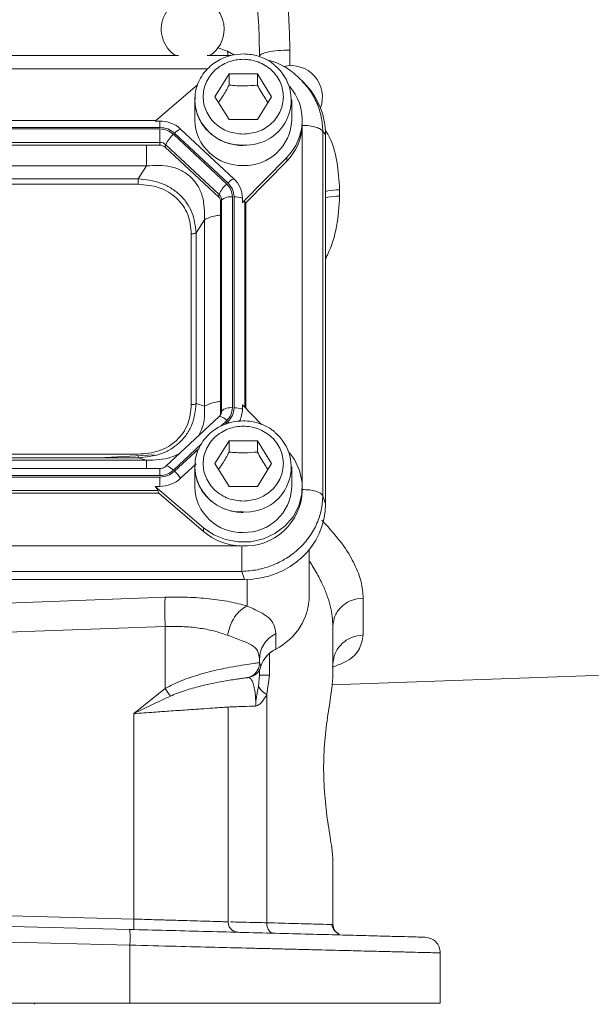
# Model space of a CAD drawing. Header units: inches. Extents: x 0.3 to 33.9, y 0.2 to 21.7.
# Tile 6 of 22: x 8.4 to 10.6, y 6.7 to 10.5. Entities that reach past the tile are written whole.
import ezdxf

# ---------------------------------------------------------------- set-up
doc = ezdxf.new("R2010")
doc.units = ezdxf.units.IN
doc.header["$MEASUREMENT"] = 0

msp = doc.modelspace()

# ---------------------------------------------------------------- linework, layer by layer
at = {"color": 8, "linetype": 'Continuous', "lineweight": 15}
for p, q in [((9.19965, 10.36473), (9.16213, 10.37699)), ((9.20199, 10.34542), (9.19965, 10.36473)), ((9.19965, 10.36473), (9.22428, 10.35025)), ((9.43754, 10.36895), (9.43754, 10.30975)), ((9.12278, 10.29687), (6.02039, 10.29687)), ((9.48455, 8.7093), (9.48455, 10.07863)), ((9.26565, 9.00583), (9.26565, 9.78936)), ((9.1735, 8.93363), (9.19652, 8.95512)), ((9.1891, 8.94011), (9.20084, 8.95108)), ((8.99323, 8.76534), (9.0983, 8.86343)), ((8.99756, 8.7613), (9.09073, 8.84828)), ((8.94095, 8.74512), (8.94095, 8.77207)), ((9.27482, 8.34883), (9.27482, 8.24727)), ((9.36035, 8.06634), (9.36035, 7.98327))]:
    msp.add_line(p, q, dxfattribs=at)
at = {"color": 7, "linetype": 'Continuous', "lineweight": 15}
for p, q in [((9.01195, 10.3482), (6.13152, 10.3482)), ((9.21195, 10.3482), (9.12152, 10.3482)), ((9.25411, 10.3471), (9.25411, 10.347)), ((9.15173, 10.19091), (9.20573, 10.27823)), ((9.20573, 10.27823), (9.31373, 10.27823)), ((9.20573, 10.27823), (9.20573, 10.23522)), ((9.31373, 10.27823), (9.36773, 10.19091)), ((9.31373, 10.27823), (9.31373, 10.23522)), ((9.08512, 10.23685), (8.92312, 10.09826)), ((9.48796, 10.24586), (9.48296, 10.2516)), ((9.50046, 10.23432), (9.48908, 10.24683)), ((9.07473, 10.17944), (9.07502, 10.18903)), ((9.20573, 10.10359), (9.15173, 10.19091)), ((9.36773, 10.19091), (9.31373, 10.10359)), ((9.07473, 10.17944), (9.07473, 10.10131)), ((9.44473, 10.10131), (9.44473, 10.17944)), ((8.94095, 10.0736), (6.20352, 10.0736)), ((8.9258, 10.10055), (6.21867, 10.10055)), ((8.92312, 10.09826), (8.94095, 10.09826)), ((8.94095, 10.09826), (8.94095, 10.0736)), ((9.31373, 10.10359), (9.20573, 10.10359)), ((9.48466, 10.08173), (9.48473, 10.08698)), ((9.48473, 10.08698), (9.48473, 10.10131)), ((8.94095, 10.06789), (6.20352, 10.06789)), ((8.94095, 10.01684), (8.94095, 10.06789)), ((9.19652, 9.85789), (8.99323, 10.04767)), ((9.20084, 9.86193), (8.99756, 10.05171)), ((9.22359, 9.87779), (9.02031, 10.06757)), ((9.56334, 8.66817), (9.56334, 10.05804)), ((9.57372, 10.04663), (9.56334, 10.05804)), ((9.57372, 8.63737), (9.57372, 10.04663)), ((8.94095, 10.01684), (6.20352, 10.01684)), ((8.94095, 10.00623), (6.20352, 10.00623)), ((8.94095, 10.00623), (8.94095, 10.01684)), ((8.96146, 9.9983), (8.96399, 10.00793)), ((9.16474, 9.80851), (8.96146, 9.9983)), ((9.16727, 9.81815), (8.96399, 10.00793)), ((9.25646, 9.78706), (9.42562, 9.9594)), ((9.42562, 9.9594), (9.42562, 9.94507)), ((8.89082, 9.92724), (6.25365, 9.92724)), ((8.85878, 9.87743), (8.89082, 9.92724)), ((9.26923, 9.78574), (9.42562, 9.94507)), ((8.85878, 9.87743), (6.28569, 9.87743)), ((8.85878, 9.85669), (6.28569, 9.85669)), ((9.16474, 9.80851), (9.16727, 9.81815)), ((9.21817, 9.00393), (9.21817, 9.80908)), ((9.22429, 9.00393), (9.22429, 9.80908)), ((9.62754, 9.83581), (9.62754, 9.81133)), ((9.17323, 9.78937), (9.17681, 9.79664)), ((9.17323, 8.98422), (9.17323, 9.78937)), ((9.17681, 8.99149), (9.17681, 9.79664)), ((9.25646, 9.78706), (9.25646, 9.80371)), ((9.26923, 9.78574), (9.26565, 9.78936)), ((9.26923, 9.00219), (9.26923, 9.78574)), ((9.07961, 9.67126), (9.11166, 9.72107)), ((9.11166, 9.00952), (9.11166, 9.72107)), ((9.06143, 9.01578), (9.06143, 9.6675)), ((9.07961, 9.01954), (9.07961, 9.67126)), ((9.07961, 9.01954), (9.11166, 9.00952)), ((9.17323, 8.98422), (9.17681, 8.99149)), ((9.25646, 9.0152), (9.25646, 8.99855)), ((9.32974, 8.94054), (9.25646, 9.0152)), ((9.16785, 8.97077), (8.96457, 8.78099)), ((9.17376, 8.97865), (9.16901, 8.97142)), ((9.17362, 8.97836), (9.17317, 8.97752)), ((9.15173, 8.79054), (9.20573, 8.87785)), ((9.20573, 8.87785), (9.31373, 8.87785)), ((9.20573, 8.87785), (9.20573, 8.83485)), ((9.31373, 8.87785), (9.36773, 8.79054)), ((9.31373, 8.87785), (9.31373, 8.83485)), ((6.25365, 8.80335), (8.89082, 8.80335)), ((6.28569, 8.82659), (8.85878, 8.82659)), ((6.28569, 8.81337), (8.85878, 8.81337)), ((8.91961, 8.82366), (8.70935, 8.81337)), ((8.85878, 8.81337), (8.89082, 8.80335)), ((8.94095, 8.77207), (6.20352, 8.77207)), ((9.02031, 8.73468), (9.07944, 8.78989)), ((9.07473, 8.77907), (9.07502, 8.78866)), ((9.07473, 8.77907), (9.07473, 8.70094)), ((9.20573, 8.70322), (9.15173, 8.79054)), ((9.36773, 8.79054), (9.31373, 8.70322)), ((9.44473, 8.70094), (9.44473, 8.77907)), ((6.20352, 8.74512), (8.94095, 8.74512)), ((6.20352, 8.73941), (8.94095, 8.73941)), ((8.94095, 8.73941), (8.94095, 8.704)), ((6.21131, 8.68835), (8.93315, 8.68835)), ((8.92312, 8.704), (9.10772, 8.54608)), ((8.92312, 8.704), (8.94095, 8.704)), ((8.93706, 8.67774), (8.93315, 8.68835)), ((9.31373, 8.70322), (9.20573, 8.70322)), ((9.48473, 8.68661), (9.48473, 8.70094)), ((6.20741, 8.67774), (8.93706, 8.67774)), ((8.93706, 8.67774), (9.10772, 8.53174)), ((9.57372, 8.63737), (9.56334, 8.66817)), ((9.10772, 8.54608), (9.10772, 8.53174)), ((5.89368, 8.47672), (9.25079, 8.47672)), ((9.51173, 8.46283), (9.51173, 8.28703)), ((5.87997, 8.34868), (9.26449, 8.34868)), ((5.89036, 8.37948), (9.25411, 8.37948)), ((9.26449, 8.34868), (9.25411, 8.37948)), ((8.27481, 8.25567), (8.96162, 8.2804)), ((9.71754, 8.2777), (9.71754, 8.1367)), ((8.27481, 8.14379), (8.96162, 8.16853)), ((8.96162, 8.16853), (8.96162, 7.93192)), ((9.60173, 8.17083), (9.60173, 7.97885)), ((9.38335, 8.14184), (9.38335, 8.08311)), ((9.32173, 8.04396), (9.32173, 8.03131)), ((9.32173, 8.03131), (9.32166, 8.03129)), ((9.32173, 8.03131), (9.32686, 8.01763)), ((9.32246, 8.00363), (9.32285, 8.00627)), ((9.60188, 8.01681), (9.60173, 8.01666)), ((9.28886, 7.97704), (9.29178, 7.97805)), ((9.28987, 7.97833), (9.29005, 7.97831)), ((9.29039, 7.97827), (9.29469, 7.97918)), ((9.31401, 8.00167), (9.31321, 8.00167)), ((9.31759, 7.93983), (9.32173, 7.98327)), ((9.32173, 8.0041), (9.32173, 7.98327)), ((9.36035, 7.98327), (9.34963, 7.9092)), ((9.59862, 7.94655), (11.11337, 7.99944)), ((8.84162, 7.83677), (8.96162, 7.93192)), ((9.34963, 7.9092), (9.34963, 7.03842)), ((9.20173, 7.04194), (9.20173, 7.8616)), ((8.84162, 7.05237), (8.84162, 7.83677)), ((9.60173, 7.03147), (9.60173, 7.27348)), ((9.60173, 7.23567), (9.60188, 7.23553)), ((8.27481, 7.06721), (8.84162, 7.05237)), ((8.82558, 7.01283), (7.57173, 7.04566)), ((9.60173, 7.03147), (9.59423, 7.03168)), ((8.82715, 6.95285), (7.57173, 6.98572)), ((8.82715, 6.95285), (8.82715, 6.73117)), ((10.01173, 6.73117), (10.01173, 6.92332)), ((8.82715, 6.73117), (7.57173, 6.73117)), ((8.46223, 6.72715), (8.46223, 6.73117))]:
    msp.add_line(p, q, dxfattribs=at)
at = {"color": 7, "linetype": 'Continuous', "lineweight": 15, "flags": 128}
for points in [[(9.16901, 8.97142), (9.16861, 8.97127), (9.16785, 8.97077)], [(9.10772, 8.54608), (9.14723, 8.51903), (9.19207, 8.50061), (9.24012, 8.49169), (9.2891, 8.49269), (9.33669, 8.50356), (9.38062, 8.52379), (9.41883, 8.55241), (9.4495, 8.58808), (9.47116, 8.6291), (9.48281, 8.67353), (9.48388, 8.71925), (9.47432, 8.76411), (9.45459, 8.80597), (9.43601, 8.83149)], [(9.38131, 8.08106), (9.38224, 8.08086), (9.38307, 8.08149), (9.38335, 8.08311)]]:
    msp.add_lwpolyline(points, dxfattribs=at)
at = {"color": 8, "linetype": 'Continuous', "lineweight": 15, "flags": 128}
for points in [[(9.20084, 8.95108), (9.20408, 8.94797), (9.20578, 8.94626)], [(8.96457, 8.78099), (8.96533, 8.78149), (8.96751, 8.78182), (8.97048, 8.7812), (8.97414, 8.77964), (8.97838, 8.77718), (8.98308, 8.77391), (8.98808, 8.76992), (8.99323, 8.76534)]]:
    msp.add_lwpolyline(points, dxfattribs=at)
at = {"color": 7, "linetype": 'Continuous', "lineweight": 15}
for centre, radius, start, end in [((9.06673, 10.4487), 0.12, 0, 236.87724), ((9.06673, 10.4487), 0.12, 303.12276, 0), ((9.27059, 10.1782), 0.17182, 266.37705, 50.30166), ((9.44173, 10.18982), 0.12, 339.75352, 103.34267), ((9.28419, 10.10122), 0.20028, 314.92104, 40.7128), ((8.94157, 9.98192), 0.11635, 47.41014, 90.30677), ((9.25239, 10.10618), 0.17773, 181.56836, 272.36637), ((9.2652, 10.10818), 0.17966, 268.25485, 357.81042), ((9.28166, 10.08837), 0.20313, 315.13019, 357.24954), ((9.06383, 9.96509), 0.10864, 130.52387, 156.77606), ((9.05036, 10.00023), 0.07374, 114.0493, 135.72537), ((8.94113, 9.98307), 0.03377, 47.41011, 90.3066), ((8.94111, 9.97616), 0.03006, 47.41022, 90.3067), ((9.26711, 9.77531), 0.10864, 130.52373, 156.77633), ((9.25364, 9.81045), 0.07374, 114.04869, 135.72599), ((9.15503, 9.80304), 0.10143, 0.37696, 47.47505), ((9.14702, 9.7892), 0.02621, 0.37777, 47.47453), ((9.14737, 9.79645), 0.02944, 0.37662, 47.47518), ((9.21112, 9.75754), 0.05202, 82.20956, 131.26318), ((9.22641, 9.72279), 0.08632, 69.62311, 91.40515), ((9.14773, 8.98424), 0.0255, 338.36941, 359.95185), ((9.21112, 8.95239), 0.05202, 82.20963, 131.26315), ((9.22641, 8.91764), 0.08632, 69.6232, 91.40496), ((9.15718, 8.99873), 0.09928, 331.59081, 359.89783), ((9.27059, 8.77783), 0.17182, 266.37706, 50.30165), ((8.89511, 8.65069), 0.15076, 33.85563, 47.19114), ((8.94157, 8.82034), 0.11635, 269.69331, 312.58982), ((9.25239, 8.70581), 0.17773, 181.56834, 272.36638), ((9.26666, 8.69448), 0.21822, 266.70376, 357.93405), ((9.2652, 8.70781), 0.17966, 268.25482, 357.81045), ((9.25843, 8.7101), 0.2335, 229.80354, 268.12355), ((9.28024, 8.2904), 0.23152, 296.44809, 359.16539), ((9.43491, 7.98153), 0.11392, 116.9063, 161.5208)]:
    msp.add_arc(centre, radius, start, end, dxfattribs=at)
at = {"color": 8, "linetype": 'Continuous', "lineweight": 15}
for centre, radius, start, end in [((9.25239, 10.1843), 0.17773, 181.56833, 272.3664), ((9.14801, 8.99154), 0.0288, 332.75057, 359.90472), ((9.16371, 8.93113), 0.04064, 36.18172, 82.5133), ((9.25239, 8.78393), 0.17773, 181.56834, 272.36638)]:
    msp.add_arc(centre, radius, start, end, dxfattribs=at)
at = {"color": 7, "linetype": 'Continuous', "lineweight": 15}
for centre, major_axis, ratio, start_param, end_param in [((9.25488, 10.03765), (0.31298, 0.06559), 0.927683, 6.0911664, 6.7827593), ((9.22429, 9.74461), (0.0413, 0.04481), 0.1702111, 6.2750955, 6.7987851), ((8.88801, 8.72435), (0.0452, -0.04116), 0.1845839, 0.3410708, 0.8647603), ((9.25488, 8.64634), (0.31298, -0.06559), 0.927683, 4.9345661, 6.4752042)]:
    msp.add_ellipse(centre, major_axis=major_axis, ratio=ratio, start_param=start_param, end_param=end_param, dxfattribs=at)
for points, knots in [([(9.32173, 10.34561), (9.32109, 10.38428), (9.31976, 10.46451), (9.30997, 10.58604), (9.29544, 10.70922), (9.27631, 10.83341), (9.25209, 10.96502), (9.22156, 11.1087), (9.18592, 11.25734), (9.14627, 11.40935), (9.11827, 11.50801), (9.10361, 11.55965)], [0, 0, 0, 0, 0.0933426, 0.1936566, 0.2934677, 0.391927, 0.4963012, 0.6163168, 0.7472531, 0.8677275, 1, 1, 1, 1]), ([(9.15365, 11.56603), (9.18039, 11.49516), (9.23141, 11.35989), (9.29666, 11.16162), (9.34548, 10.99171), (9.38066, 10.84499), (9.40572, 10.71815), (9.4238, 10.5958), (9.43529, 10.47997), (9.43681, 10.40524), (9.43754, 10.36895)], [0, 0, 0, 0, 0.1849416, 0.3529931, 0.5044151, 0.6111551, 0.7168145, 0.8166584, 0.9109504, 1, 1, 1, 1]), ([(9.25973, 10.35428), (9.24497, 10.35336), (9.22429, 10.35208), (9.19508, 10.34373), (9.17123, 10.33388), (9.14505, 10.31776), (9.12081, 10.2964), (9.09977, 10.26962), (9.08435, 10.23791), (9.07596, 10.21027), (9.07602, 10.19358), (9.07603, 10.18909)], [0, 0, 0, 0, 0.15852047, 0.22197409, 0.32741829, 0.43737866, 0.5560079, 0.68107706, 0.81219083, 0.94951683, 1, 1, 1, 1]), ([(9.37895, 10.31201), (9.37523, 10.31529), (9.36319, 10.32589), (9.34148, 10.33693), (9.31556, 10.34669), (9.28921, 10.35292), (9.27014, 10.3538), (9.25973, 10.35428)], [0, 0, 0, 0, 0.1165526, 0.3773418, 0.560422, 0.7600516, 1, 1, 1, 1]), ([(9.32173, 10.34561), (9.32346, 10.3486), (9.3269, 10.35459), (9.35349, 10.36219), (9.39163, 10.36763), (9.42224, 10.36851), (9.43754, 10.36895)], [0, 0, 0, 0, 0.2500002, 0.4999998, 0.7500001, 1, 1, 1, 1]), ([(9.25973, 10.04807), (9.24049, 10.04998), (9.21088, 10.05291), (9.17525, 10.07072), (9.15077, 10.08916), (9.1309, 10.11204), (9.11242, 10.1453), (9.10304, 10.19091), (9.11242, 10.23651), (9.1309, 10.26978), (9.15077, 10.29263), (9.17525, 10.31118), (9.21088, 10.32844), (9.25973, 10.33719), (9.30858, 10.32844), (9.34421, 10.31118), (9.36869, 10.29263), (9.38857, 10.26978), (9.40705, 10.23651), (9.41643, 10.19091), (9.40705, 10.1453), (9.38857, 10.11204), (9.36869, 10.08916), (9.34421, 10.07072), (9.30858, 10.05291), (9.27898, 10.04998), (9.25973, 10.04807)], [0, 0, 0, 0, 0.0598642, 0.0920902, 0.125, 0.1579098, 0.1901358, 0.25, 0.3098642, 0.3420901, 0.375, 0.4079098, 0.4401357, 0.4999999, 0.5598641, 0.5920901, 0.625, 0.6579098, 0.6901358, 0.7499999, 0.8098642, 0.8420901, 0.8749999, 0.9079098, 0.9401358, 1, 1, 1, 1]), ([(9.48931, 10.24655), (9.47318, 10.26197), (9.4411, 10.29264), (9.391, 10.32132), (9.35775, 10.33026), (9.34616, 10.33337)], [0, 0, 0, 0, 0.3971549, 0.7899933, 1, 1, 1, 1]), ([(9.16547, 10.1687), (9.17053, 10.17616), (9.18399, 10.19597), (9.19738, 10.22015), (9.20573, 10.23522)], [0, 0, 0, 0, 0.3763745, 1, 1, 1, 1]), ([(9.20573, 10.23522), (9.22503, 10.23366), (9.26112, 10.23074), (9.29703, 10.2338), (9.31373, 10.23522)], [0, 0, 0, 0, 0.5347464, 1, 1, 1, 1]), ([(9.31373, 10.23522), (9.32338, 10.21785), (9.33681, 10.1937), (9.35017, 10.1741), (9.35393, 10.16859)], [0, 0, 0, 0, 0.71883, 1, 1, 1, 1]), ([(9.07603, 10.18909), (9.07551, 10.18074), (9.07414, 10.15879), (9.08258, 10.12479), (9.09925, 10.08974), (9.12257, 10.06025), (9.15031, 10.0371), (9.17788, 10.02182), (9.20393, 10.01222), (9.23025, 10.00594), (9.24932, 10.00508), (9.25973, 10.0046)], [0, 0, 0, 0, 0.08756327, 0.23037633, 0.36129288, 0.49058102, 0.61564386, 0.72910394, 0.80875558, 0.89560763, 1, 1, 1, 1]), ([(8.94095, 10.0736), (8.95155, 10.07258), (8.97275, 10.07054), (8.98929, 10.05799), (8.99756, 10.05171)], [0, 0, 0, 0, 0.5, 1, 1, 1, 1]), ([(9.56334, 10.05804), (9.56079, 10.06127), (9.5557, 10.06772), (9.53696, 10.07541), (9.51258, 10.0807), (9.49397, 10.08139), (9.48466, 10.08173)], [0, 0, 0, 0, 0.2499999, 0.4999998, 0.7500007, 1, 1, 1, 1]), ([(8.94095, 10.06789), (8.95074, 10.06695), (8.97032, 10.06506), (8.9856, 10.05347), (8.99323, 10.04767)], [0, 0, 0, 0, 0.4999993, 1, 1, 1, 1]), ([(9.11166, 9.72107), (9.11175, 9.75197), (9.11189, 9.79779), (9.08739, 9.85204), (9.06054, 9.88535), (9.02531, 9.90999), (8.96888, 9.9313), (8.92226, 9.92887), (8.89082, 9.92724)], [0, 0, 0, 0, 0.2573968, 0.3816022, 0.4999999, 0.6183941, 0.7426033, 1, 1, 1, 1]), ([(9.07961, 9.67126), (9.07653, 9.69805), (9.07187, 9.7385), (9.04476, 9.78667), (9.01745, 9.81838), (8.98341, 9.84394), (8.93153, 9.86952), (8.88776, 9.87428), (8.85878, 9.87743)], [0, 0, 0, 0, 0.2489774, 0.3760595, 0.5, 0.6239452, 0.7510227, 1, 1, 1, 1]), ([(8.85878, 9.85669), (8.85878, 9.85845), (8.85878, 9.86198), (8.85878, 9.86753), (8.85878, 9.87289), (8.85878, 9.87592), (8.85878, 9.87743)], [0, 0, 0, 0, 0.2499998, 0.4999998, 0.7499992, 1, 1, 1, 1]), ([(9.06143, 9.6675), (9.05902, 9.69265), (9.05539, 9.73047), (9.03097, 9.77552), (9.00589, 9.80483), (8.97449, 9.82826), (8.92624, 9.85106), (8.88571, 9.85444), (8.85878, 9.85669)], [0, 0, 0, 0, 0.2500613, 0.3761472, 0.5, 0.6237896, 0.7499385, 1, 1, 1, 1]), ([(9.19652, 9.85789), (9.20273, 9.85076), (9.21514, 9.8365), (9.21716, 9.81822), (9.21817, 9.80908)], [0, 0, 0, 0, 0.5000008, 1, 1, 1, 1]), ([(9.20084, 9.86193), (9.20757, 9.85421), (9.22101, 9.83877), (9.2232, 9.81898), (9.22429, 9.80908)], [0, 0, 0, 0, 0.4999996, 1, 1, 1, 1]), ([(9.06143, 9.6675), (9.06326, 9.66755), (9.06693, 9.66765), (9.07203, 9.66844), (9.0765, 9.66963), (9.07858, 9.67072), (9.07961, 9.67126)], [0, 0, 0, 0, 0.2499994, 0.5000007, 0.749994, 1, 1, 1, 1]), ([(8.85878, 8.81337), (8.88776, 8.81598), (8.93153, 8.81992), (8.98341, 8.84496), (9.01745, 8.87039), (9.04476, 8.90224), (9.07187, 8.95094), (9.07653, 8.99221), (9.07961, 9.01954)], [0, 0, 0, 0, 0.2489773, 0.3760593, 0.5, 0.623945, 0.7510228, 1, 1, 1, 1]), ([(9.06143, 9.01578), (9.06326, 9.01583), (9.06693, 9.01593), (9.07203, 9.01672), (9.0765, 9.01791), (9.07858, 9.019), (9.07961, 9.01954)], [0, 0, 0, 0, 0.2499988, 0.5000012, 0.7500031, 1, 1, 1, 1]), ([(8.85878, 8.82659), (8.88571, 8.82884), (8.92623, 8.83222), (8.97448, 8.85502), (9.00588, 8.87844), (9.03097, 8.90775), (9.05539, 8.9528), (9.05902, 8.99063), (9.06143, 9.01578)], [0, 0, 0, 0, 0.2500615, 0.376147, 0.4999999, 0.6237895, 0.7499386, 1, 1, 1, 1]), ([(9.21817, 9.00393), (9.21716, 8.99479), (9.21514, 8.97651), (9.20273, 8.96225), (9.19652, 8.95512)], [0, 0, 0, 0, 0.50000039, 1, 1, 1, 1]), ([(9.22429, 9.00393), (9.2232, 8.99403), (9.22101, 8.97424), (9.20757, 8.9588), (9.20084, 8.95108)], [0, 0, 0, 0, 0.50000084, 1, 1, 1, 1]), ([(9.25973, 8.95391), (9.24497, 8.95299), (9.22429, 8.95171), (9.19508, 8.94336), (9.17123, 8.93351), (9.14505, 8.91739), (9.12081, 8.89603), (9.09977, 8.86925), (9.08435, 8.83754), (9.07596, 8.8099), (9.07602, 8.7932), (9.07603, 8.78872)], [0, 0, 0, 0, 0.1585205, 0.2219741, 0.3274183, 0.4373786, 0.5560082, 0.6810772, 0.8121909, 0.9495169, 1, 1, 1, 1]), ([(9.37895, 8.91164), (9.37523, 8.91492), (9.36319, 8.92551), (9.34148, 8.93656), (9.31556, 8.94631), (9.28921, 8.95255), (9.27014, 8.95343), (9.25973, 8.95391)], [0, 0, 0, 0, 0.11655223, 0.37734185, 0.56042211, 0.76005162, 1, 1, 1, 1]), ([(9.25973, 8.6477), (9.24049, 8.64961), (9.21088, 8.65254), (9.17525, 8.67035), (9.15077, 8.68879), (9.1309, 8.71167), (9.11242, 8.74493), (9.10304, 8.79054), (9.11242, 8.83614), (9.1309, 8.86941), (9.15077, 8.89226), (9.17525, 8.91081), (9.21088, 8.92807), (9.25973, 8.93682), (9.30858, 8.92807), (9.34421, 8.91081), (9.36869, 8.89226), (9.38857, 8.86941), (9.40705, 8.83614), (9.41643, 8.79054), (9.40705, 8.74493), (9.38857, 8.71167), (9.36869, 8.68879), (9.34421, 8.67035), (9.30858, 8.65254), (9.27898, 8.64961), (9.25973, 8.6477)], [0, 0, 0, 0, 0.0598642, 0.0920902, 0.1249999, 0.1579098, 0.1901358, 0.2499999, 0.3098642, 0.3420901, 0.375, 0.4079097, 0.4401358, 0.4999999, 0.5598641, 0.5920901, 0.625, 0.6579098, 0.6901357, 0.75, 0.8098641, 0.8420901, 0.875, 0.9079098, 0.9401358, 1, 1, 1, 1]), ([(9.16547, 8.76833), (9.17053, 8.77579), (9.18399, 8.7956), (9.19738, 8.81978), (9.20573, 8.83485)], [0, 0, 0, 0, 0.3763759, 1, 1, 1, 1]), ([(9.20573, 8.83485), (9.22503, 8.83329), (9.26112, 8.83037), (9.29703, 8.83343), (9.31373, 8.83485)], [0, 0, 0, 0, 0.5347464, 1, 1, 1, 1]), ([(9.31373, 8.83485), (9.32338, 8.81748), (9.33681, 8.79333), (9.35017, 8.77373), (9.35393, 8.76821)], [0, 0, 0, 0, 0.7188301, 1, 1, 1, 1]), ([(8.96445, 8.78102), (8.96431, 8.78084), (8.96287, 8.77902), (8.95866, 8.7765), (8.95229, 8.77359), (8.94622, 8.77224), (8.94229, 8.77211), (8.94095, 8.77207)], [0, 0, 0, 0, 0.0321173, 0.3195227, 0.5670647, 0.852731, 1, 1, 1, 1]), ([(8.99323, 8.76534), (8.9856, 8.75954), (8.97032, 8.74795), (8.95074, 8.74606), (8.94095, 8.74512)], [0, 0, 0, 0, 0.5000006, 1, 1, 1, 1]), ([(8.99756, 8.7613), (8.98929, 8.75502), (8.97275, 8.74247), (8.95155, 8.74043), (8.94095, 8.73941)], [0, 0, 0, 0, 0.5, 1, 1, 1, 1]), ([(9.07603, 8.78872), (9.07551, 8.78037), (9.07414, 8.75842), (9.08258, 8.72442), (9.09925, 8.68936), (9.12257, 8.65988), (9.15031, 8.63672), (9.17788, 8.62145), (9.20393, 8.61185), (9.23025, 8.60557), (9.24932, 8.6047), (9.25973, 8.60423)], [0, 0, 0, 0, 0.08756361, 0.23037626, 0.36129306, 0.49058104, 0.61564399, 0.72910412, 0.8087556, 0.89560764, 1, 1, 1, 1]), ([(9.48466, 8.69186), (9.49397, 8.69152), (9.51258, 8.69083), (9.53696, 8.68554), (9.5557, 8.67785), (9.56079, 8.67139), (9.56334, 8.66817)], [0, 0, 0, 0, 0.2499993, 0.5000003, 0.7500002, 1, 1, 1, 1]), ([(9.25411, 8.37948), (9.274, 8.38091), (9.31292, 8.38372), (9.36064, 8.39796), (9.39714, 8.41386), (9.43325, 8.43399), (9.47385, 8.46503), (9.51373, 8.51047), (9.54194, 8.56077), (9.55969, 8.61411), (9.5621, 8.64989), (9.56334, 8.66817)], [0, 0, 0, 0, 0.1230964, 0.2409199, 0.3064863, 0.3715494, 0.5000853, 0.628624, 0.7590802, 0.8769055, 1, 1, 1, 1]), ([(9.25411, 8.37948), (9.25411, 8.38508), (9.25411, 8.39629), (9.25411, 8.42148), (9.25411, 8.44952), (9.25411, 8.46759), (9.25411, 8.47662)], [0, 0, 0, 0, 0.25, 0.4999996, 0.7499994, 1, 1, 1, 1]), ([(8.96162, 8.2804), (8.96124, 8.2751), (8.96049, 8.26448), (8.96018, 8.23727), (8.96049, 8.2046), (8.96124, 8.18055), (8.96162, 8.16853)], [0, 0, 0, 0, 0.2499999, 0.4999999, 0.7500002, 1, 1, 1, 1]), ([(8.96162, 8.2804), (8.99021, 8.28089), (9.04788, 8.28186), (9.13091, 8.27582), (9.20875, 8.26479), (9.25284, 8.2531), (9.27482, 8.24727)], [0, 0, 0, 0, 0.2463574, 0.4969821, 0.7491904, 1, 1, 1, 1]), ([(9.60173, 8.17083), (9.60346, 8.18453), (9.6069, 8.21193), (9.63349, 8.24677), (9.67163, 8.27167), (9.70224, 8.27569), (9.71754, 8.2777)], [0, 0, 0, 0, 0.2500002, 0.5, 0.75, 1, 1, 1, 1]), ([(9.27482, 8.24727), (9.26607, 8.24246), (9.24858, 8.23284), (9.22582, 8.20588), (9.20807, 8.17255), (9.20246, 8.14778), (9.19965, 8.13539)], [0, 0, 0, 0, 0.2500782, 0.4999999, 0.7499226, 1, 1, 1, 1]), ([(9.27482, 8.24727), (9.29118, 8.23973), (9.32486, 8.22421), (9.35821, 8.20322), (9.37969, 8.17728), (9.38212, 8.15373), (9.38335, 8.14184)], [0, 0, 0, 0, 0.2317032, 0.4771079, 0.7358404, 1, 1, 1, 1]), ([(8.96162, 8.16853), (8.98347, 8.16901), (9.02733, 8.16997), (9.09008, 8.16396), (9.14925, 8.15295), (9.18261, 8.14133), (9.19965, 8.13539)], [0, 0, 0, 0, 0.2464013, 0.4948311, 0.7420539, 1, 1, 1, 1]), ([(9.19965, 8.13539), (9.21788, 8.12878), (9.25431, 8.11557), (9.29289, 8.10002), (9.31756, 8.07856), (9.32033, 8.05556), (9.32173, 8.04396)], [0, 0, 0, 0, 0.2480472, 0.4955215, 0.7453756, 1, 1, 1, 1]), ([(9.38335, 8.14184), (9.37446, 8.13634), (9.35667, 8.12535), (9.33721, 8.10131), (9.32418, 8.07374), (9.32255, 8.05389), (9.32173, 8.04396)], [0, 0, 0, 0, 0.2500003, 0.5000003, 0.75, 1, 1, 1, 1]), ([(9.71754, 8.1367), (9.70224, 8.13459), (9.67163, 8.13035), (9.63349, 8.10415), (9.6069, 8.06747), (9.60346, 8.03862), (9.60173, 8.0242)], [0, 0, 0, 0, 0.2500001, 0.5000002, 0.7500002, 1, 1, 1, 1]), ([(9.34717, 8.05287), (9.34988, 8.05638), (9.35885, 8.06802), (9.37206, 8.07571), (9.38127, 8.08107)], [0, 0, 0, 0, 0.3021182, 1, 1, 1, 1]), ([(8.96162, 7.93192), (8.97143, 7.93743), (8.99204, 7.949), (9.02421, 7.96277), (9.05742, 7.97506), (9.09288, 7.98625), (9.13125, 7.99664), (9.17143, 8.00598), (9.21405, 8.01454), (9.25644, 8.02179), (9.29193, 8.0271), (9.31593, 8.03039), (9.31974, 8.03098), (9.32166, 8.03129)], [0, 0, 0, 0, 0.0579426, 0.1216755, 0.181869, 0.2455388, 0.3241255, 0.4077992, 0.4967191, 0.6160552, 0.7456438, 0.8714751, 1, 1, 1, 1]), ([(9.32166, 8.03129), (9.3211, 8.02513), (9.31998, 8.01282), (9.31136, 7.99616), (9.29853, 7.98247), (9.28731, 7.97731), (9.28169, 7.97472)], [0, 0, 0, 0, 0.2500699, 0.5000004, 0.7499298, 1, 1, 1, 1]), ([(9.32173, 8.03131), (9.32118, 8.02515), (9.32008, 8.01283), (9.31141, 7.99618), (9.29861, 7.98245), (9.28736, 7.97731), (9.28173, 7.97474)], [0, 0, 0, 0, 0.2500005, 0.4999999, 0.7500001, 1, 1, 1, 1]), ([(9.29178, 7.97803), (9.29623, 7.98004), (9.30516, 7.98408), (9.31559, 7.99382), (9.32312, 8.00501), (9.32561, 8.01342), (9.32686, 8.01763)], [0, 0, 0, 0, 0.2475037, 0.4968351, 0.7480802, 1, 1, 1, 1]), ([(9.28169, 7.97472), (9.28121, 7.97463), (9.28033, 7.97447), (9.27547, 7.97379), (9.26849, 7.97278), (9.25744, 7.97112), (9.24178, 7.96911), (9.21981, 7.96615), (9.18967, 7.96104), (9.14846, 7.95293), (9.10387, 7.94385), (9.06696, 7.93371), (9.03787, 7.92505), (9.00938, 7.9154), (8.99029, 7.90717), (8.9814, 7.90334)], [0, 0, 0, 0, 0.0689088, 0.1244723, 0.1868336, 0.249299, 0.3327164, 0.4117146, 0.5002569, 0.6262363, 0.7523283, 0.8167432, 0.8763725, 0.9423965, 1, 1, 1, 1]), ([(9.28173, 7.97474), (9.28241, 7.97438), (9.28365, 7.97372), (9.29081, 7.96657), (9.2975, 7.95278), (9.30217, 7.93544), (9.30508, 7.91539), (9.30644, 7.89917), (9.30728, 7.88259), (9.30731, 7.87118), (9.30733, 7.86563)], [0, 0, 0, 0, 0.2680265, 0.4898929, 0.6301167, 0.7763789, 0.8408373, 0.8981369, 0.9503733, 1, 1, 1, 1]), ([(9.2877, 7.97668), (9.2879, 7.97673), (9.28828, 7.97685), (9.28867, 7.97697), (9.28886, 7.97703)], [0, 0, 0, 0, 0.4997509, 1, 1, 1, 1]), ([(9.32173, 7.98327), (9.32222, 7.98327), (9.3232, 7.98327), (9.33113, 7.98327), (9.34314, 7.98327), (9.35462, 7.98327), (9.36035, 7.98327)], [0, 0, 0, 0, 0.2500002, 0.4999999, 0.7500008, 1, 1, 1, 1]), ([(9.60173, 7.27348), (9.60069, 7.28944), (9.59838, 7.32472), (9.58398, 7.40768), (9.57048, 7.51052), (9.5646, 7.62201), (9.56973, 7.73389), (9.58261, 7.83575), (9.59762, 7.9228), (9.60036, 7.96013), (9.60173, 7.97885)], [0, 0, 0, 0, 0.1105444, 0.2443605, 0.3701256, 0.4954324, 0.6207314, 0.7464572, 0.8728043, 1, 1, 1, 1]), ([(8.96162, 7.93192), (8.96525, 7.9268), (8.97251, 7.91654), (8.97844, 7.90774), (8.9814, 7.90334)], [0, 0, 0, 0, 0.5000005, 1, 1, 1, 1]), ([(9.30733, 7.86563), (9.30734, 7.86737), (9.30735, 7.86978), (9.30751, 7.87582), (9.30862, 7.89131), (9.31286, 7.91389), (9.31617, 7.93208), (9.31759, 7.93983)], [0, 0, 0, 0, 0.0680213, 0.0940337, 0.2360252, 0.6745343, 1, 1, 1, 1]), ([(9.31759, 7.93983), (9.32053, 7.93511), (9.3264, 7.92567), (9.34189, 7.91469), (9.34963, 7.9092)], [0, 0, 0, 0, 0.4999973, 1, 1, 1, 1]), ([(8.84162, 7.83677), (8.86799, 7.84959), (8.91469, 7.87229), (8.96116, 7.89392), (8.9814, 7.90334)], [0, 0, 0, 0, 0.5644683, 1, 1, 1, 1]), ([(9.34963, 7.9092), (9.34408, 7.89968), (9.33552, 7.88502), (9.32251, 7.87311), (9.31417, 7.86746), (9.30964, 7.86624), (9.30733, 7.86563)], [0, 0, 0, 0, 0.4710386, 0.7259439, 0.8603005, 1, 1, 1, 1]), ([(9.20173, 7.8616), (9.20051, 7.86151), (9.19803, 7.86133), (9.17777, 7.85992), (9.14501, 7.85767), (9.10736, 7.8551), (9.07223, 7.85267), (9.0436, 7.85069), (9.0114, 7.84847), (8.97009, 7.84563), (8.9137, 7.84173), (8.8676, 7.83856), (8.84162, 7.83677)], [0, 0, 0, 0, 0.1200649, 0.2433214, 0.3697879, 0.4994802, 0.5598386, 0.6232343, 0.6896677, 0.7591394, 0.8642528, 1, 1, 1, 1]), ([(9.20173, 7.8616), (9.20297, 7.86165), (9.20546, 7.86175), (9.22612, 7.86255), (9.25862, 7.86378), (9.29098, 7.86501), (9.30733, 7.86563)], [0, 0, 0, 0, 0.2417634, 0.4890122, 0.7417548, 1, 1, 1, 1]), ([(8.84267, 7.01238), (8.84241, 7.01299), (8.84189, 7.0142), (8.84144, 7.02345), (8.8413, 7.03666), (8.84151, 7.04713), (8.84162, 7.05237)], [0, 0, 0, 0, 0.2499996, 0.5000011, 0.7500006, 1, 1, 1, 1]), ([(8.84162, 7.05237), (8.85536, 7.05197), (8.88138, 7.05122), (8.91753, 7.05017), (8.9486, 7.04927), (8.99156, 7.04802), (9.04329, 7.04653), (9.09987, 7.04489), (9.14501, 7.04359), (9.17777, 7.04265), (9.19803, 7.04206), (9.20051, 7.04198), (9.20173, 7.04194)], [0, 0, 0, 0, 0.0717353, 0.135802, 0.1921981, 0.2409215, 0.3765801, 0.5001865, 0.6299123, 0.7564553, 0.8798169, 1, 1, 1, 1]), ([(9.24069, 7.00196), (9.23555, 7.00267), (9.22527, 7.0041), (9.21243, 7.0134), (9.20348, 7.02648), (9.20231, 7.03679), (9.20173, 7.04194)], [0, 0, 0, 0, 0.25000001, 0.49999945, 0.7499998, 1, 1, 1, 1]), ([(9.37514, 6.99844), (9.37172, 6.99914), (9.36489, 7.00054), (9.35639, 7.00974), (9.35063, 7.02291), (9.34997, 7.03325), (9.34965, 7.03842)], [0, 0, 0, 0, 0.2501729, 0.5000043, 0.7498342, 1, 1, 1, 1]), ([(9.62675, 6.99441), (9.6196, 6.99872), (9.60514, 7.00743), (9.60002, 7.02347), (9.59743, 7.03159)], [0, 0, 0, 0, 0.4941901, 1, 1, 1, 1]), ([(9.62624, 6.9947), (9.62606, 6.99474), (9.62088, 6.99586), (9.61256, 7.00327), (9.60345, 7.01592), (9.6023, 7.02629), (9.60173, 7.03147)], [0, 0, 0, 0, 0.0118975, 0.3412643, 0.6706322, 1, 1, 1, 1]), ([(8.82715, 6.95285), (8.82731, 6.9607), (8.82763, 6.97641), (8.82742, 6.99622), (8.82674, 7.01009), (8.82597, 7.01192), (8.82558, 7.01283)], [0, 0, 0, 0, 0.2499994, 0.5000005, 0.750001, 1, 1, 1, 1]), ([(8.82558, 7.01283), (8.87242, 7.0116), (8.96745, 7.00911), (9.10874, 7.00541), (9.24919, 7.00173), (9.38523, 6.99817), (9.51324, 6.99482), (9.62901, 6.99179), (9.7297, 6.98915), (9.81297, 6.98697), (9.87711, 6.98529), (9.92153, 6.98413), (9.94843, 6.98342), (9.95169, 6.98334), (9.9533, 6.9833)], [0, 0, 0, 0, 0.0780345, 0.1583142, 0.2407101, 0.326281, 0.4127918, 0.5000535, 0.5873012, 0.6738003, 0.7593636, 0.8417273, 0.9219869, 1, 1, 1, 1]), ([(10.01173, 6.92332), (10.00996, 6.92336), (10.00639, 6.92346), (9.97725, 6.9242), (9.93405, 6.92529), (9.88025, 6.92662), (9.82077, 6.9281), (9.75045, 6.92984), (9.6828, 6.93152), (9.62266, 6.93302), (9.57318, 6.93425), (9.5199, 6.93558), (9.4628, 6.93701), (9.40186, 6.93852), (9.33713, 6.94014), (9.25407, 6.9422), (9.1436, 6.94497), (8.99609, 6.94865), (8.88633, 6.95138), (8.82715, 6.95285)], [0, 0, 0, 0, 0.0797684, 0.1609513, 0.2435494, 0.3064457, 0.3701392, 0.4346305, 0.4999195, 0.5340192, 0.5691066, 0.6051814, 0.6422436, 0.6802933, 0.7193306, 0.7593552, 0.8259544, 0.9061722, 1, 1, 1, 1]), ([(9.9533, 6.9833), (9.96101, 6.98222), (9.97642, 6.98008), (9.99568, 6.96613), (10.00912, 6.94651), (10.01086, 6.93105), (10.01173, 6.92332)], [0, 0, 0, 0, 0.2500005, 0.4999996, 0.7500001, 1, 1, 1, 1]), ([(10.01173, 6.73117), (10.0098, 6.73117), (10.00595, 6.73117), (9.97491, 6.73117), (9.92591, 6.73117), (9.85791, 6.73117), (9.77249, 6.73117), (9.67087, 6.73117), (9.55473, 6.73117), (9.4259, 6.73117), (9.28646, 6.73117), (9.13861, 6.73117), (8.9848, 6.73117), (8.8797, 6.73117), (8.82715, 6.73117)], [0, 0, 0, 0, 0.08333334, 0.16666665, 0.24999997, 0.33333332, 0.4166666, 0.49999996, 0.58333332, 0.66666664, 0.75000001, 0.83333333, 0.91666668, 1, 1, 1, 1])]:
    msp.add_open_spline(points, degree=3, knots=knots, dxfattribs=at)
at = {"color": 8, "linetype": 'Continuous', "lineweight": 15}
for points, knots in [([(9.56334, 10.05804), (9.5621, 10.07689), (9.55969, 10.11378), (9.54504, 10.15888), (9.52819, 10.19316), (9.51154, 10.22081), (9.49627, 10.23703), (9.48796, 10.24586)], [0, 0, 0, 0, 0.2740571, 0.5363748, 0.6823497, 0.8272035, 1, 1, 1, 1]), ([(9.62754, 9.83581), (9.62508, 9.87152), (9.62015, 9.94298), (9.59982, 10.02154), (9.57623, 10.05795), (9.57291, 10.06307)], [0, 0, 0, 0, 0.4618279, 0.9242929, 1, 1, 1, 1]), ([(8.89082, 9.92724), (8.89082, 9.93587), (8.89082, 9.95315), (8.89082, 9.98088), (8.89082, 9.99879), (8.89082, 10.00623)], [0, 0, 0, 0, 0.3689639, 0.7379284, 1, 1, 1, 1]), ([(9.57372, 9.82958), (9.57673, 9.83043), (9.59201, 9.83473), (9.61172, 9.83533), (9.62754, 9.83581)], [0, 0, 0, 0, 0.196962, 1, 1, 1, 1]), ([(9.62754, 9.81133), (9.62501, 9.77271), (9.61993, 9.6954), (9.59603, 9.61612), (9.57607, 9.57745), (9.57372, 9.5729)], [0, 0, 0, 0, 0.4681982, 0.9373722, 1, 1, 1, 1]), ([(9.62754, 9.81133), (9.61172, 9.81083), (9.59201, 9.81022), (9.57673, 9.80582), (9.57372, 9.80496)], [0, 0, 0, 0, 0.8030376, 1, 1, 1, 1]), ([(9.11166, 9.72107), (9.1176, 9.72415), (9.1295, 9.73032), (9.15141, 9.73656), (9.16724, 9.73864), (9.17323, 9.73943)], [0, 0, 0, 0, 0.3831422, 0.7662846, 1, 1, 1, 1]), ([(9.11166, 9.00952), (9.1176, 9.0126), (9.1295, 9.01877), (9.15141, 9.02501), (9.16724, 9.02709), (9.17323, 9.02788)], [0, 0, 0, 0, 0.3831422, 0.7662846, 1, 1, 1, 1]), ([(9.08918, 8.89732), (9.09442, 8.90717), (9.11333, 8.94274), (9.11236, 8.9815), (9.11166, 9.00952)], [0, 0, 0, 0, 0.2768612, 1, 1, 1, 1]), ([(8.85878, 8.82069), (8.85878, 8.81968), (8.85878, 8.81729), (8.85878, 8.81467), (8.85878, 8.81381), (8.85878, 8.81337)], [0, 0, 0, 0, 0.2665007, 0.6332453, 1, 1, 1, 1]), ([(8.89082, 8.80335), (8.92254, 8.80429), (8.96641, 8.80559), (9.00558, 8.82424), (9.01643, 8.8294)], [0, 0, 0, 0, 0.7231406, 1, 1, 1, 1]), ([(8.89082, 8.80335), (8.89082, 8.80084), (8.89082, 8.79583), (8.89082, 8.78392), (8.89082, 8.77412), (8.89082, 8.77207)], [0, 0, 0, 0, 0.4415446, 0.8830873, 1, 1, 1, 1]), ([(9.55967, 8.5753), (9.58982, 8.54192), (9.64125, 8.48497), (9.68659, 8.40575), (9.71281, 8.33901), (9.71597, 8.29808), (9.71754, 8.2777)], [0, 0, 0, 0, 0.3247729, 0.5540806, 0.7780183, 1, 1, 1, 1]), ([(9.51173, 8.41817), (9.51533, 8.41292), (9.52488, 8.39899), (9.54236, 8.3692), (9.5623, 8.33096), (9.57986, 8.28817), (9.59233, 8.24758), (9.60025, 8.20825), (9.60125, 8.18305), (9.60173, 8.17083)], [0, 0, 0, 0, 0.06096016, 0.16167014, 0.34631341, 0.50895076, 0.67048577, 0.8400907, 1, 1, 1, 1]), ([(9.71754, 8.1367), (9.71374, 8.11655), (9.70618, 8.07653), (9.66203, 8.0365), (9.61465, 8.01961), (9.59907, 8.01406)], [0, 0, 0, 0, 0.4050384, 0.8043703, 1, 1, 1, 1]), ([(9.34963, 7.03842), (9.32681, 7.03896), (9.28186, 7.04003), (9.23467, 7.04114), (9.21854, 7.04153), (9.2106, 7.04172)], [0, 0, 0, 0, 0.3438171, 0.6771492, 1, 1, 1, 1]), ([(9.59423, 7.03168), (9.59216, 7.03173), (9.58621, 7.0319), (9.54029, 7.03316), (9.46274, 7.03531), (9.38798, 7.03737), (9.34963, 7.03842)], [0, 0, 0, 0, 0.15189634, 0.43599642, 0.71070037, 1, 1, 1, 1])]:
    msp.add_open_spline(points, degree=3, knots=knots, dxfattribs=at)

doc.saveas('drawing.dxf')
